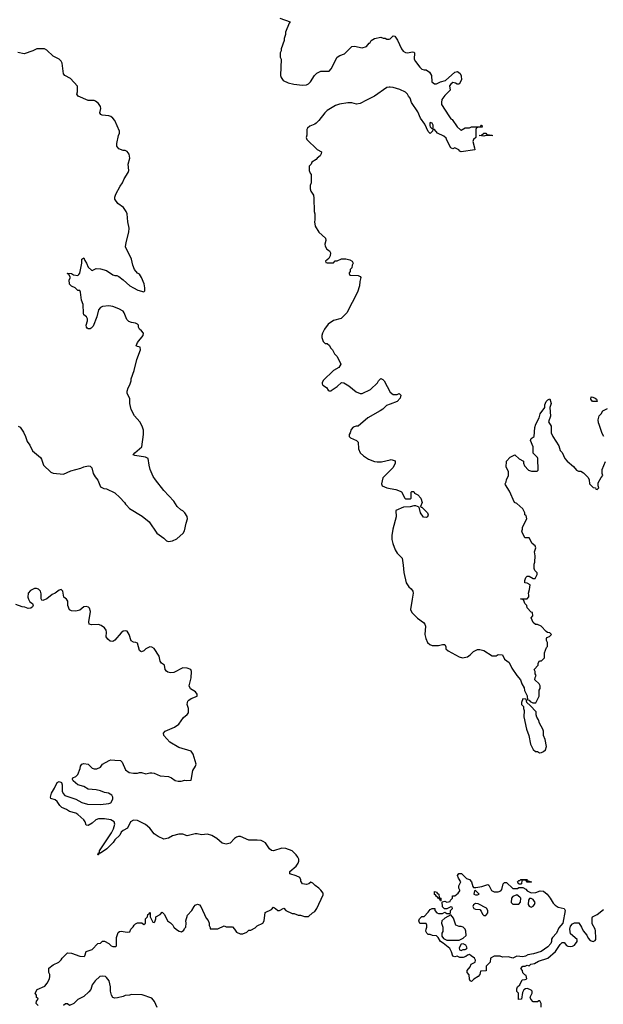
# Model space of a CAD drawing. Header units: inches. Extents: x 2494115 to 2685112, y 774173 to 915163.
# Tile 68 of 215: x 2566406 to 2572069, y 875741 to 885292. Entities that reach past the tile are written whole.
import ezdxf

# ---------------------------------------------------------------- set-up
doc = ezdxf.new("R2010")
doc.units = ezdxf.units.IN
doc.header["$MEASUREMENT"] = 0
for name, color, linetype in [('C5867', 7, 'Continuous'), ('C5868', 7, 'Continuous'), ('C5877', 7, 'Continuous'), ('C5878', 7, 'Continuous')]:
    doc.layers.add(name, color=color, linetype=linetype)

msp = doc.modelspace()

# ---------------------------------------------------------------- linework, layer by layer
at = {"layer": 'C5867', "color": 5, "elevation": 60}
for points in [[(2566586, 875730), (2566566, 875750), (2566568.4, 875771.6), (2566586, 875790), (2566582, 875802), (2566568.4, 875808.4), (2566568, 875830), (2566558, 875850), (2566576.4, 875883.6), (2566650, 875918), (2566673.6, 875946.4), (2566695.3, 875990), (2566698, 876010), (2566698, 876030), (2566689, 876050), (2566689.4, 876090.6), (2566730, 876124.7), (2566786, 876150), (2566808.4, 876171.6), (2566818, 876190), (2566870, 876242), (2566910, 876238), (2566990, 876207.3), (2567033.6, 876206.4), (2567038, 876210), (2567050, 876254), (2567110, 876272), (2567166, 876330), (2567190, 876334), (2567210, 876354), (2567230, 876354), (2567271.6, 876331.6), (2567294, 876310), (2567310, 876302), (2567336.4, 876303.6), (2567346, 876310), (2567346, 876390), (2567363.1, 876436.9), (2567374, 876446), (2567390, 876451), (2567450, 876442), (2567475.3, 876444.7), (2567486, 876470), (2567508.4, 876491.6), (2567518, 876510), (2567530, 876522), (2567550, 876532), (2567592, 876532), (2567610, 876514), (2567626, 876530), (2567628.4, 876571.6), (2567646, 876590), (2567648.4, 876611.6), (2567662, 876618), (2567670, 876634), (2567674, 876630), (2567674, 876590), (2567698, 876538), (2567710, 876534), (2567718, 876542), (2567726, 876570), (2567726, 876590), (2567768.7, 876611.3), (2567790, 876634), (2567810, 876614), (2567842, 876550), (2567870.7, 876530.7), (2567891.3, 876510), (2567902, 876490), (2567926.4, 876466.4), (2567954, 876450), (2567975.3, 876444.7), (2567999, 876461), (2568004.7, 876475.3), (2568018, 876490), (2568022, 876530), (2568018, 876550), (2568034.6, 876605.4), (2568078, 876650), (2568098, 876690), (2568110, 876702), (2568131.1, 876711.1), (2568150, 876704.7), (2568164.7, 876690), (2568216.9, 876576.9), (2568235.3, 876555.3), (2568244.7, 876530), (2568245.4, 876505.4), (2568254, 876486), (2568254, 876474), (2568330, 876472), (2568390, 876502), (2568410, 876494), (2568470, 876492), (2568491.1, 876471.1), (2568510, 876442), (2568544.7, 876424.7), (2568570, 876424.7), (2568610, 876442), (2568630, 876462), (2568650, 876462), (2568690, 876482), (2568710, 876502), (2568766, 876530), (2568778, 876550), (2568789, 876631), (2568850, 876662), (2568870, 876682), (2568890, 876672), (2568910, 876652), (2568927.3, 876652.7), (2568970, 876674), (2568990, 876652), (2569050, 876622), (2569070, 876622), (2569110, 876604.7), (2569130, 876604.7), (2569170, 876592), (2569210, 876594), (2569246, 876630), (2569270, 876642), (2569290, 876671.3), (2569350, 876804.7), (2569350, 876818), (2569330, 876849), (2569310, 876869), (2569273.2, 876893.2), (2569250, 876918), (2569230, 876926), (2569211.6, 876908.4), (2569190, 876902), (2569150, 876908.7), (2569135.3, 876935.3), (2569134, 876950), (2569124, 876970), (2569090, 876987), (2569027.3, 877007.3), (2569028.7, 877030), (2569090, 877080.7), (2569109.3, 877110), (2569115.1, 877130), (2569115.1, 877150), (2569106.6, 877170), (2569090, 877191.8), (2569050, 877229.2), (2568990, 877254), (2568950, 877256.2), (2568870.5, 877229.5), (2568850, 877232.3), (2568829.6, 877249.6), (2568790, 877309.2), (2568770, 877320.9), (2568749.5, 877329.5), (2568710, 877334.5), (2568630, 877332.7), (2568550, 877369), (2568530, 877369), (2568510, 877361.2), (2568490.6, 877349.4), (2568450, 877304), (2568410, 877293.2), (2568370, 877306), (2568319, 877350), (2568270, 877378), (2568230, 877392.3), (2568170, 877386), (2568130, 877396), (2568110, 877395.1), (2568030, 877374), (2567990, 877392.7), (2567950, 877392.7), (2567890, 877376), (2567850, 877354), (2567804, 877344), (2567750, 877368), (2567710, 877395.3), (2567668.7, 877450), (2567625.6, 877485.6), (2567550, 877524), (2567510, 877528), (2567482, 877510), (2567452, 877450), (2567410, 877428), (2567392, 877410), (2567376.9, 877383.1), (2567330, 877338), (2567312, 877310), (2567252, 877250), (2567190, 877208), (2567174, 877206), (2567172, 877190), (2567166, 877190), (2567170, 877212), (2567182, 877218), (2567182, 877230), (2567296.2, 877403.8), (2567316.6, 877443.4), (2567329.1, 877489.1), (2567324, 877510), (2567290, 877529.2), (2567230, 877540.9), (2567170, 877539.3), (2567144.7, 877530), (2567110, 877499), (2567070, 877475.3), (2567050, 877478), (2567042, 877510), (2567029.3, 877529.3), (2566970, 877583.7), (2566950, 877594.5), (2566890, 877612.3), (2566862, 877630), (2566815.3, 877650), (2566796, 877670), (2566770, 877709.2), (2566750, 877725.2), (2566710, 877738), (2566704, 877750), (2566714, 877790), (2566743.2, 877836.8), (2566770, 877892), (2566790, 877902), (2566811.6, 877891.6), (2566818, 877870), (2566818, 877810), (2566827.5, 877787.5), (2566846, 877766), (2566950, 877730.8), (2567010, 877699.1), (2567064.1, 877684.1), (2567190, 877679.3), (2567270, 877688), (2567290, 877696), (2567309, 877730), (2567309, 877750), (2567299, 877770), (2567268, 877790), (2567230, 877797.2), (2567190, 877813.2), (2567150, 877822.7), (2567070, 877829), (2567030, 877855.3), (2566970, 877868.7), (2566926, 877910), (2566920.4, 877920.4), (2566918, 877930), (2566922, 877938), (2566950, 877952), (2566970, 877972), (2566994, 878030), (2566995.3, 878050), (2567010, 878072), (2567030, 878078), (2567070, 878072), (2567110, 878032), (2567130, 878026), (2567154, 878026), (2567190, 878042), (2567210, 878072), (2567273.6, 878106.4), (2567290, 878111.3), (2567330, 878111), (2567384.7, 878104.7), (2567402, 878090), (2567434.4, 878014.4), (2567470, 877991), (2567510, 877982), (2567550, 877982), (2567568.9, 877991.1), (2567588.9, 877991.1), (2567630, 877976), (2567670, 877986.8), (2567690, 877986.8), (2567710, 877982.8), (2567770, 877958), (2567850.6, 877950.6), (2567878.5, 877938.5), (2567913.7, 877913.7), (2567944.5, 877904.5), (2567974.5, 877905.5), (2568010, 877914.8), (2568028.7, 877911.3), (2568070, 877914), (2568086.6, 878010), (2568112.7, 878050), (2568117.2, 878070), (2568088.9, 878168.9), (2568070, 878195.3), (2567950, 878233.2), (2567864.8, 878284.8), (2567804, 878350), (2567802, 878370), (2567818, 878390), (2567910, 878431), (2567950, 878458), (2567995.1, 878524.9), (2568030, 878551.3), (2568044, 878570), (2568045.2, 878610), (2568032.7, 878650), (2568033.2, 878670), (2568038.6, 878681.4), (2568047.2, 878692.8), (2568070, 878707.3), (2568128, 878730), (2568129, 878750), (2568112.5, 878772.5), (2568062.5, 878802.5), (2568049.4, 878829.4), (2568069.4, 878909.4), (2568074, 878970), (2568068.4, 878988.4), (2568030, 879002), (2567990, 879004), (2567900.5, 878959.5), (2567870, 878957), (2567843.6, 878963.6), (2567831.8, 878971.8), (2567819.3, 878990), (2567811.6, 879031.6), (2567784, 879050), (2567769.5, 879069.5), (2567758.9, 879118.9), (2567710, 879192.3), (2567690, 879207), (2567670, 879209.6), (2567630.6, 879190), (2567610, 879169.6), (2567590, 879159.5), (2567582.7, 879162.7), (2567570, 879174), (2567550, 879244), (2567532.3, 879252.3), (2567510, 879252.7), (2567488, 879268), (2567470, 879329), (2567450, 879359.3), (2567430, 879365.2), (2567410, 879359.3), (2567390, 879346), (2567330, 879272), (2567310, 879260.9), (2567283.6, 879263.6), (2567261.6, 879281.6), (2567247, 879307), (2567249.2, 879350), (2567245.2, 879370), (2567230, 879394), (2567196, 879416), (2567170, 879424), (2567102.7, 879422.7), (2567082, 879430), (2567077.2, 879450), (2567092.7, 879552.7), (2567083.1, 879583.1), (2567073.6, 879593.6), (2567050, 879599), (2567030, 879596), (2566990, 879565.2), (2566950, 879553.2), (2566910, 879559), (2566890, 879568.7), (2566873.2, 879610), (2566872.7, 879652.7), (2566862, 879670), (2566835.3, 879690), (2566824, 879750), (2566810, 879764), (2566790, 879758), (2566750.4, 879729.6), (2566722.4, 879717.6), (2566670, 879674), (2566630, 879659), (2566622, 879662), (2566614, 879674), (2566615.5, 879724.5), (2566609.6, 879749.6), (2566590, 879769.4), (2566570, 879776.2), (2566550, 879774), (2566510, 879754), (2566490.3, 879729.7), (2566484.9, 879690), (2566490.5, 879670), (2566506.2, 879646.2), (2566532, 879630), (2566538, 879610), (2566530, 879598), (2566516, 879584), (2566490, 879582), (2566455.1, 879595.1), (2566430, 879598), (2566370, 879620.7)], [(2567742, 875710), (2567715.3, 875770), (2567690, 875802), (2567594.6, 875834.6), (2567490, 875838), (2567471.3, 875828.7), (2567430, 875828), (2567410, 875818), (2567356.9, 875803.1), (2567330, 875802), (2567310, 875808), (2567298, 875830), (2567289.1, 875869.1), (2567289, 875910), (2567275.3, 875970), (2567250, 876002), (2567238, 876010), (2567210, 876015.1), (2567184.7, 876010), (2567138, 875970), (2567111.3, 875930), (2567095.3, 875884.7), (2567078, 875862), (2567030, 875818), (2566971.1, 875788.9), (2566930.6, 875749.4), (2566890, 875728.7), (2566870, 875746), (2566850, 875746), (2566831.1, 875728.9)]]:
    msp.add_lwpolyline(points, dxfattribs=at)
at = {"layer": 'C5868', "color": 5, "elevation": 60}
for points in [[(2568930, 885306), (2569031.1, 885271.1), (2569021, 885259), (2568984.7, 885170), (2568984.7, 885150), (2568971.6, 885108.4), (2568971.3, 885090), (2568942, 885010), (2568942, 884990), (2568934, 884970), (2568934, 884930), (2568942, 884910), (2568938, 884750), (2568944.7, 884730), (2568963.5, 884703.5), (2569010, 884681), (2569067.1, 884667.1), (2569150, 884656), (2569190, 884661), (2569208, 884670), (2569228, 884690), (2569268, 884750), (2569290, 884772), (2569330, 884792), (2569410, 884794), (2569430, 884814), (2569488, 884930), (2569513.6, 884946.4), (2569558, 884962), (2569629.3, 885030.7), (2569655.3, 885035.3), (2569730, 885018), (2569770, 885032), (2569796.4, 885063.6), (2569808.4, 885071.6), (2569818, 885090), (2569850, 885111), (2569910, 885122), (2569932.7, 885112.7), (2569951.6, 885111.6), (2569970, 885102), (2569990, 885102), (2570000, 885107)], [(2566392, 881350), (2566410, 881338), (2566442.8, 881290), (2566462.8, 881250), (2566479.8, 881199.8), (2566505.4, 881165.4), (2566531.3, 881110), (2566610, 881044.7), (2566618.8, 881030), (2566638, 880970), (2566710, 880902), (2566732.7, 880892.7), (2566830, 880883), (2566903.3, 880916.7), (2566998.6, 880941.4), (2567030, 880956), (2567070, 880964.7), (2567090, 880962), (2567105.4, 880945.4), (2567121, 880890), (2567138, 880858), (2567164.5, 880824.5), (2567190, 880762), (2567223.6, 880743.6), (2567250, 880742), (2567330, 880702), (2567378, 880658), (2567422, 880610), (2567431.6, 880591.6), (2567443.6, 880583.6), (2567472, 880550), (2567595.3, 880475.3), (2567662, 880422), (2567738, 880310), (2567804, 880264), (2567830, 880238), (2567850, 880232), (2567890, 880238), (2567930, 880256), (2567993.2, 880310), (2568006.8, 880333.2), (2568021.2, 880410), (2568034, 880450), (2568032.9, 880472.9), (2568010, 880508), (2567990, 880528), (2567970, 880538), (2567935.3, 880570), (2567902, 880622), (2567805.8, 880725.8), (2567722.7, 880830), (2567702.5, 880862.5), (2567672.7, 880930), (2567661.2, 880970), (2567654.5, 881034.5), (2567628, 881050), (2567523.9, 881063.9), (2567509, 881070), (2567525.2, 881090), (2567592.3, 881150), (2567609, 881270), (2567608.9, 881308.9), (2567594, 881350), (2567572.1, 881392.1), (2567522, 881450), (2567488.7, 881510), (2567475.3, 881570), (2567473.6, 881613.6), (2567448.9, 881668.9), (2567448.7, 881690), (2567458, 881722), (2567475.3, 881750), (2567488.7, 881790), (2567488.7, 881810), (2567517.2, 881890), (2567544.1, 881995.9), (2567579, 882090), (2567575.3, 882115.3), (2567550, 882122), (2567538, 882130), (2567550, 882162), (2567604, 882230), (2567608.7, 882250), (2567590, 882275.3), (2567568, 882290), (2567558, 882310), (2567558, 882330), (2567550, 882338), (2567530, 882348), (2567490, 882354), (2567466, 882366), (2567444.5, 882384.5), (2567421.2, 882450), (2567410, 882464), (2567370, 882488.7), (2567310, 882509.2), (2567270, 882515.1), (2567210, 882509), (2567190, 882499), (2567170, 882479), (2567156.3, 882410), (2567119.3, 882320.7), (2567101, 882299), (2567090, 882294), (2567070, 882294), (2567060.2, 882300.2), (2567054, 882310), (2567052.7, 882330), (2567066, 882370), (2567065.2, 882390), (2567054, 882410), (2567028.7, 882430), (2567024.7, 882444.7), (2567022, 882530), (2567007.3, 882572.7), (2566998, 882650), (2566990, 882666), (2566970, 882666), (2566946, 882690), (2566908.4, 882708.4), (2566890, 882726), (2566887.3, 882767.3), (2566898, 882790), (2566882, 882822), (2566868, 882830), (2566870, 882834), (2566908.7, 882831.3), (2566930, 882818), (2566970, 882812), (2566980.4, 882819.6), (2566990, 882834), (2567009.2, 882930), (2567008.7, 882970), (2567030, 882982), (2567037.3, 882957.3), (2567056, 882930), (2567070, 882892), (2567102, 882862), (2567110, 882858), (2567150, 882878), (2567190, 882876), (2567250, 882858), (2567310, 882818), (2567330, 882811.3), (2567350, 882811.3), (2567370, 882802), (2567412, 882770), (2567476, 882710), (2567510, 882690.7), (2567552, 882670), (2567610, 882651.3), (2567619.3, 882660.7), (2567621.6, 882690), (2567614.6, 882730), (2567590, 882792.7), (2567570, 882822.7), (2567550, 882833.2), (2567520.9, 882870), (2567503.7, 882910), (2567490, 882968), (2567433.2, 883090), (2567439.3, 883130), (2567466, 883230), (2567469.3, 883270), (2567456.2, 883330), (2567449.2, 883410), (2567441.2, 883430), (2567414, 883470), (2567358, 883510), (2567328.7, 883550), (2567328.7, 883570), (2567340.2, 883599.8), (2567381.5, 883678.5), (2567404, 883710), (2567419.3, 883750), (2567459.5, 883810), (2567466, 883830), (2567459.3, 883890), (2567475.1, 883950), (2567470, 883988), (2567450, 884014), (2567430, 884022), (2567410, 884022), (2567370, 884038), (2567350, 884066), (2567349, 884090), (2567366, 884170), (2567376, 884190), (2567376.2, 884210), (2567330, 884313.2), (2567310, 884338), (2567290, 884352.3), (2567270, 884359.5), (2567206, 884366), (2567193.6, 884373.6), (2567185.2, 884390), (2567192.7, 884430), (2567189.2, 884450), (2567170, 884479), (2567142.5, 884502.5), (2567130, 884509.3), (2567069.5, 884509.5), (2566975.3, 884550), (2566962, 884570), (2566968.4, 884591.6), (2566967.3, 884647.3), (2566900.4, 884720.4), (2566846, 884750), (2566830, 884766), (2566818, 884870), (2566808, 884890), (2566790, 884908), (2566730, 884938), (2566670, 884998), (2566648.4, 885008.4), (2566571.6, 885008.4), (2566534, 884990), (2566450, 884962), (2566390, 884974)], [(2570000, 884638.1), (2569990, 884639), (2569970, 884635.3), (2569850, 884549.3), (2569770, 884512.3), (2569710, 884478.4), (2569674.2, 884474.2), (2569630, 884485.2), (2569590, 884485.2), (2569510, 884472.8), (2569470, 884458.9), (2569390.6, 884410), (2569367.7, 884390), (2569310, 884315.3), (2569284.7, 884290), (2569270, 884279), (2569222, 884258), (2569199.6, 884240.4), (2569191.6, 884228.4), (2569191.1, 884171.1), (2569184.7, 884150), (2569191.1, 884131.1), (2569291.6, 884031.6), (2569334, 884010), (2569332, 883990), (2569322, 883970), (2569291.6, 883948.4), (2569283.6, 883936.4), (2569242, 883910), (2569234, 883890), (2569214, 883870), (2569214, 883830), (2569223.6, 883803.6), (2569234, 883790), (2569234, 883710), (2569223.6, 883683.6), (2569224.7, 883650), (2569232, 883630), (2569258, 883590), (2569262, 883562), (2569264.7, 883430), (2569271.1, 883408.9), (2569271.1, 883351.1), (2569266.8, 883330), (2569274.8, 883290), (2569310, 883231.3), (2569374, 883174), (2569378, 883150), (2569366.4, 883113.6), (2569370, 883094), (2569387.1, 883067.1), (2569412, 883050), (2569422, 883030), (2569419.6, 883000.4), (2569404.7, 882975.3), (2569374, 882950), (2569378, 882938), (2569390, 882934), (2569450, 882934), (2569468.4, 882951.6), (2569487.3, 882952.7), (2569530, 882971.3), (2569570, 882971.3), (2569610, 882962), (2569634, 882950), (2569642, 882930), (2569632, 882910), (2569630, 882886), (2569614, 882870), (2569614, 882850), (2569603.6, 882836.4), (2569602, 882830), (2569610, 882814), (2569690, 882812), (2569710, 882802), (2569718, 882790), (2569706.4, 882753.6), (2569704.7, 882710), (2569684.7, 882650), (2569582, 882450), (2569525.4, 882394.6), (2569450, 882375.3), (2569399.8, 882340.2), (2569364.7, 882290), (2569344.7, 882250), (2569338, 882230), (2569338, 882210), (2569352, 882170), (2569370, 882152), (2569390, 882152), (2569411.1, 882131.1), (2569422, 882110), (2569442, 882090), (2569462, 882050), (2569485.4, 882025.4), (2569522, 881950), (2569502, 881918), (2569450, 881889.3), (2569350, 881792), (2569340.7, 881770), (2569341.4, 881761.4), (2569347.1, 881747.1), (2569383.6, 881723.6), (2569399.6, 881699.6), (2569410, 881692), (2569430, 881692), (2569437.2, 881702.8), (2569485.6, 881734.4), (2569530, 881771.3), (2569550, 881771), (2569599.8, 881739.8), (2569670, 881681), (2569710, 881664.7), (2569730, 881664.7), (2569810, 881704.7), (2569878, 881770), (2569888, 881790), (2569910, 881812), (2569930, 881802), (2569942, 881790), (2569999.6, 881679.6), (2570000, 881679.3)], [(2570000, 881563.2), (2569964.7, 881550), (2569930, 881515.3), (2569903.5, 881496.5), (2569786, 881430), (2569690, 881348.7), (2569671.6, 881348.4), (2569641, 881339), (2569623.5, 881316.5), (2569614.4, 881285.6), (2569604.7, 881270), (2569602, 881250), (2569616.9, 881236.9), (2569674, 881210), (2569690, 881194), (2569694, 881130), (2569711.1, 881091.1), (2569742, 881062), (2569792, 881030), (2569847.9, 881007.9), (2569876.5, 881003.5), (2569915.5, 881004.5), (2570000, 881022.5)], [(2570000, 880918.1), (2569931.1, 880848.9), (2569918, 880790), (2569924.7, 880770), (2569970, 880751), (2570000, 880745.5)]]:
    msp.add_lwpolyline(points, dxfattribs=at)
at = {"layer": 'C5877', "color": 5}
for points, elevation in [([(2570126.8, 880000), (2570134.8, 879930), (2570156, 879830), (2570181, 879790), (2570206, 879770), (2570221, 879750), (2570222.8, 879730), (2570216, 879670), (2570198, 879570), (2570210, 879542), (2570267.5, 879487.5), (2570324.5, 879444.5), (2570336, 879430), (2570342.8, 879410), (2570338.8, 879330), (2570347.3, 879290), (2570364, 879250), (2570386, 879230), (2570410, 879223.1), (2570470, 879220.4), (2570510, 879230.4), (2570530.4, 879230.4), (2570542.8, 879210), (2570541, 879190), (2570564.7, 879170), (2570670, 879111), (2570703.5, 879103.5), (2570750, 879111.3), (2570778, 879130), (2570810, 879162), (2570850, 879182), (2570870, 879182), (2570910, 879172), (2570990, 879122), (2571030, 879122), (2571050, 879134), (2571090, 879131.3), (2571111.3, 879090), (2571155.5, 879055.5), (2571181.4, 879001.4), (2571230, 878931.3), (2571266.8, 878890), (2571278.8, 878850), (2571301, 878810), (2571305.4, 878785.4), (2571330, 878734), (2571334, 878694), (2571350, 878692), (2571359.6, 878679.6), (2571384.7, 878664.7), (2571415.3, 878664.7), (2571448, 878730), (2571448, 878790), (2571456.4, 878803.6), (2571458, 878830), (2571448.4, 878848.4), (2571406, 878890), (2571408.4, 878911.6), (2571418, 878930), (2571408.4, 878948.4), (2571408, 878970), (2571398, 878990), (2571438, 879030), (2571438, 879050), (2571450, 879074), (2571470, 879074), (2571498, 879102), (2571498, 879150), (2571518, 879202), (2571527.3, 879212.7), (2571528, 879250), (2571518, 879270), (2571518, 879290), (2571522, 879298), (2571546, 879310), (2571566, 879330), (2571550, 879346), (2571528.4, 879348.4), (2571516.4, 879356.4), (2571466, 879410), (2571430, 879426), (2571410, 879426), (2571390, 879446), (2571368, 879490), (2571386, 879510), (2571382, 879542), (2571370, 879546), (2571330, 879586), (2571328, 879610), (2571308, 879630), (2571298, 879658), (2571287.3, 879667.3), (2571266, 879670), (2571270, 879674), (2571330, 879674), (2571347.3, 879692.7), (2571348, 879710), (2571342, 879730), (2571354.6, 879765.4), (2571358, 879810), (2571330, 879828), (2571308.7, 879828.7), (2571308.9, 879851.1), (2571318, 879882), (2571330, 879894), (2571350, 879894), (2571390, 879872), (2571407.3, 879872.7), (2571428, 879910), (2571427.3, 879927.3), (2571406, 879950), (2571398, 879970), (2571398, 880000)], 60), ([(2571467.3, 875712.7), (2571466, 875750), (2571454.6, 875774.6), (2571443.6, 875776.4), (2571430, 875766), (2571390, 875766), (2571366, 875790), (2571358, 875810), (2571378, 875850), (2571378, 875870), (2571370, 875878), (2571334.6, 875894.6), (2571314, 875890), (2571299.6, 875880.4), (2571283.6, 875856.4), (2571274, 875790), (2571247.3, 875787.3), (2571246, 875850), (2571230, 875866), (2571228.9, 875891.1), (2571238, 875910), (2571258, 875930), (2571282, 875978), (2571310, 875982), (2571326, 875990), (2571322, 876022), (2571307.3, 876027.3), (2571287.3, 876047.3), (2571286, 876070), (2571268, 876090), (2571290, 876111.3), (2571310, 876111.3), (2571330, 876122), (2571350, 876114), (2571366, 876130), (2571402, 876138), (2571441.2, 876158.8), (2571529.5, 876190.5), (2571605.1, 876254.9), (2571650, 876322.8), (2571670, 876341), (2571690, 876342), (2571710.9, 876310.9), (2571724, 876304), (2571750, 876300.7), (2571770, 876304), (2571790, 876316), (2571815.3, 876350), (2571815.3, 876370), (2571750, 876424), (2571742.9, 876470), (2571750, 876498.8), (2571770, 876521), (2571790, 876531), (2571831.1, 876531.1), (2571858, 876490), (2571874.4, 876454.4), (2571910.6, 876410.6), (2571922.5, 876382.5), (2571941.1, 876361.1), (2571970, 876350.8), (2571990, 876361), (2571997.2, 876370), (2571998, 876382), (2571992.5, 876452.5), (2571988.9, 876468.9), (2571960.4, 876520.4), (2571960.4, 876579.6), (2571966, 876590), (2572010, 876611.3), (2572070, 876662)], 40)]:
    msp.add_lwpolyline(points, dxfattribs=dict(at, elevation=elevation))
for points, elevation in [([(2571290, 878706), (2571274, 878670), (2571274, 878650), (2571294, 878630), (2571294, 878610), (2571302, 878590), (2571298, 878530), (2571322.8, 878410), (2571346, 878350), (2571363.6, 878263.6), (2571390, 878214), (2571410, 878194), (2571430, 878192), (2571450, 878182), (2571470, 878184.7), (2571490, 878192), (2571508, 878210), (2571517.2, 878242.8), (2571504, 878310), (2571489, 878350), (2571489, 878390), (2571484, 878410), (2571449.3, 878469.3), (2571440.2, 878500.2), (2571425.6, 878525.6), (2571419, 878550), (2571418, 878578), (2571360.4, 878640.4), (2571327.3, 878667.3), (2571322, 878702)], 60), ([(2570810, 876874), (2570834, 876874), (2570890, 876884.7), (2570950, 876902), (2570958, 876898), (2570985.4, 876845.4), (2571011.6, 876831.6), (2571050, 876831.3), (2571076.5, 876843.5), (2571084.7, 876855.3), (2571098, 876910), (2571110, 876922), (2571130, 876922), (2571190, 876864.7), (2571235.3, 876864.7), (2571250, 876874), (2571290, 876874), (2571316.9, 876856.9), (2571330, 876842), (2571370, 876822), (2571414.6, 876825.4), (2571456.4, 876843.6), (2571490, 876838.8), (2571526, 876810), (2571554.8, 876770), (2571581.4, 876721.4), (2571601.4, 876701.4), (2571630, 876684.7), (2571690.7, 876670), (2571700.7, 876650), (2571675.5, 876530), (2571636.8, 876483.2), (2571616.3, 876430), (2571574.8, 876390), (2571566.8, 876373.2), (2571566.8, 876350), (2571559.1, 876330), (2571530, 876299.3), (2571465.2, 876254.8), (2571390.5, 876229.5), (2571338, 876222), (2571312.8, 876207.2), (2571290, 876201.2), (2571230, 876208), (2571190, 876188.7), (2571150, 876202), (2571090, 876198), (2571067.3, 876207.3), (2571010, 876208), (2570974, 876190), (2570971.3, 876150), (2570934, 876110), (2570932.7, 876067.3), (2570878, 876062), (2570872, 876030), (2570854.8, 876010), (2570813.7, 875986.3), (2570790, 875964), (2570778, 875970), (2570770, 875986), (2570767.3, 876027.3), (2570748, 876050), (2570748, 876070), (2570776.4, 876103.6), (2570786, 876130), (2570826, 876150), (2570828, 876170), (2570818, 876190), (2570786, 876210), (2570770, 876226), (2570750, 876218), (2570735.3, 876204.7), (2570710, 876195.3), (2570676.4, 876196.4), (2570650, 876208), (2570630, 876202), (2570610, 876209), (2570597.2, 876250), (2570581.5, 876281.5), (2570515.3, 876335.3), (2570488, 876350), (2570468.4, 876388.4), (2570450, 876406), (2570411.6, 876408.4), (2570390, 876418), (2570370, 876418), (2570358, 876430), (2570348.7, 876450), (2570348.9, 876471.1), (2570358, 876490), (2570358, 876510), (2570350, 876526), (2570290, 876526), (2570278, 876550), (2570286, 876570), (2570310, 876594), (2570330, 876594), (2570370, 876634), (2570390, 876662), (2570410, 876672), (2570434, 876670), (2570434, 876650), (2570454, 876630), (2570470, 876622), (2570510, 876622), (2570530, 876634), (2570550, 876622), (2570578, 876622), (2570586, 876630), (2570587.3, 876652.7), (2570606, 876670), (2570602, 876682), (2570590, 876686), (2570550, 876666), (2570527.3, 876667.3), (2570508.4, 876688.4), (2570506, 876734), (2570530, 876742), (2570550, 876732), (2570582, 876738), (2570586, 876750), (2570606, 876770), (2570607.3, 876792.7), (2570630, 876794), (2570660.4, 876819.6), (2570676.4, 876843.6), (2570678, 876850), (2570668.9, 876868.9), (2570668.7, 876890), (2570688, 876930), (2570664.7, 876964.7), (2570655.3, 876990), (2570668, 877010), (2570692, 877010), (2570741, 876961), (2570770, 876952), (2570790.9, 876930.9), (2570803.6, 876883.6)], 40), ([(2571330, 876926), (2571322, 876942), (2571290, 876946), (2571278, 876942), (2571274, 876910), (2571270, 876906), (2571250, 876906), (2571238, 876930), (2571250, 876942), (2571258, 876942), (2571270, 876951.3), (2571330, 876951.3), (2571338, 876938), (2571374, 876930), (2571370, 876926)], 40), ([(2570490, 876746), (2570482, 876762), (2570466, 876770), (2570462, 876782), (2570450, 876786), (2570442, 876802), (2570430, 876806), (2570430, 876834), (2570454, 876830), (2570458, 876818), (2570474, 876810), (2570478, 876778), (2570492, 876770), (2570494, 876746)], 40), ([(2570830, 876846), (2570818, 876842), (2570814, 876810), (2570830, 876802), (2570850, 876802), (2570866, 876810)], 40), ([(2571230, 876802), (2571190, 876788), (2571178, 876770), (2571174, 876730), (2571192.7, 876712.7), (2571250, 876714), (2571267.3, 876732.7), (2571268, 876770), (2571260.4, 876780.4)], 40), ([(2571370, 876768), (2571352.7, 876767.3), (2571342, 876750), (2571341, 876710), (2571350, 876692), (2571370, 876684.7), (2571390, 876692), (2571402, 876710), (2571408, 876730), (2571390, 876758)], 40), ([(2570830, 876718), (2570810, 876706), (2570802, 876690), (2570814, 876670), (2570830, 876664.7), (2570870, 876662), (2570885.4, 876645.4), (2570896.9, 876616.9), (2570910, 876602), (2570930, 876602), (2570948, 876630), (2570948, 876650), (2570934.6, 876674.6), (2570856.4, 876716.4)], 40), ([(2570590, 876608), (2570530, 876578), (2570502, 876550), (2570498, 876530), (2570511.1, 876491.1), (2570512, 876470), (2570511.1, 876448.9), (2570502, 876430), (2570503.6, 876403.6), (2570519.6, 876379.6), (2570550, 876362), (2570670, 876362), (2570710, 876382), (2570738, 876410), (2570735.3, 876450), (2570728, 876470), (2570708.9, 876488.9), (2570690, 876495.3), (2570670, 876495.3), (2570638, 876510), (2570616.5, 876576.5)], 40), ([(2570710, 876328), (2570690, 876326), (2570672, 876290), (2570674, 876270), (2570690, 876264.7), (2570710, 876272), (2570730, 876272), (2570740.4, 876279.6), (2570748, 876290), (2570734.6, 876314.6)], 40)]:
    msp.add_lwpolyline(points, close=True, dxfattribs=dict(at, elevation=elevation))
at = {"layer": 'C5878', "color": 5, "elevation": 60}
for points in [[(2570000, 885107), (2570006, 885110), (2570030, 885134), (2570047.3, 885132.7), (2570072.8, 885092.8), (2570110.6, 885010.6), (2570127.5, 884987.5), (2570150, 884974.8), (2570170, 884970.8), (2570218.8, 884978.8), (2570230, 884978), (2570238, 884970), (2570234.8, 884910), (2570248, 884888), (2570290, 884831.3), (2570310, 884812), (2570330, 884804.7), (2570350, 884804.7), (2570382, 884782), (2570401, 884750), (2570406.8, 884690), (2570430, 884671), (2570450, 884671), (2570488, 884690), (2570536.6, 884703.4), (2570630, 884784.7), (2570654, 884790), (2570682, 884770), (2570691.6, 884748.4), (2570692, 884710), (2570670, 884666), (2570650, 884666), (2570636.4, 884676.4), (2570610, 884682), (2570590, 884668), (2570578, 884650), (2570582, 884610), (2570530, 884558), (2570503.5, 884516.5), (2570498.8, 884490), (2570500.7, 884470), (2570570, 884358), (2570590, 884332), (2570602.8, 884322.8), (2570650, 884252), (2570683.6, 884223.6), (2570690, 884222), (2570730, 884242), (2570770, 884242), (2570790, 884252), (2570870, 884254), (2570882, 884258), (2570886, 884270), (2570892, 884270), (2570894, 884250), (2570852.7, 884247.3), (2570838, 884242), (2570832, 884228), (2570834, 884150), (2570811, 884129), (2570802, 884110), (2570820.7, 884050), (2570822, 884030), (2570690, 884009), (2570676.4, 884016.4), (2570666, 884030), (2570630, 884048), (2570610, 884038), (2570590, 884048), (2570550, 884122), (2570543, 884143), (2570523.5, 884163.5), (2570462, 884190), (2570430, 884228), (2570414, 884226), (2570412, 884210), (2570390, 884188), (2570370, 884208), (2570338, 884278), (2570297, 884337), (2570270, 884398), (2570209.1, 884489.1), (2570195.3, 884530), (2570178, 884550), (2570168, 884570), (2570150, 884588), (2570094.6, 884614.6), (2570030, 884635.3), (2570000, 884638.1)], [(2570000, 881679.3), (2570030, 881658), (2570070, 881658), (2570090, 881664.7), (2570104.7, 881650), (2570098.5, 881621.5), (2570070.4, 881589.6), (2570000, 881563.2)], [(2571398, 880000), (2571398, 880010), (2571406, 880030), (2571408, 880090), (2571402, 880130), (2571415.3, 880170), (2571408.4, 880188.4), (2571378, 880210), (2571350, 880266), (2571307.3, 880267.3), (2571280.4, 880320.4), (2571278, 880330), (2571286, 880350), (2571286, 880370), (2571326, 880450), (2571322, 880482), (2571308.4, 880488.4), (2571308, 880510), (2571288.4, 880548.4), (2571230, 880598), (2571206, 880610), (2571158, 880718), (2571120.4, 880780.4), (2571118, 880790), (2571128, 880810), (2571128.7, 880830), (2571148.4, 880871.6), (2571148, 880910), (2571128, 880950), (2571128.9, 881011.1), (2571166, 881050), (2571211.6, 881071.6), (2571251.6, 881031.6), (2571294, 881010), (2571294, 880990), (2571303.6, 880963.6), (2571343.6, 880923.6), (2571372.7, 880912.7), (2571390, 880912), (2571427.3, 880912.7), (2571438, 880922), (2571434.6, 881034.6), (2571430, 881046), (2571388.4, 881088.4), (2571388.4, 881148.4), (2571362, 881210), (2571368.9, 881231.1), (2571398, 881250), (2571404.7, 881335.3), (2571415.3, 881370), (2571448, 881430), (2571455.3, 881470), (2571502, 881530), (2571503.1, 881556.9), (2571515.3, 881590), (2571530, 881604.7), (2571550, 881614), (2571564.7, 881570), (2571550.9, 881529.1), (2571555.3, 881444.7), (2571538, 881390), (2571564.7, 881350), (2571564.5, 881284.5), (2571581, 881250), (2571638, 881158), (2571650, 881114), (2571670, 881094), (2571696.9, 881036.9), (2571718, 881010), (2571778.8, 880958.8), (2571810, 880922), (2571830, 880912), (2571850, 880912), (2571876.9, 880896.9), (2571922, 880850), (2571932, 880830), (2571934, 880790), (2571970, 880754), (2571992.7, 880752.7), (2571998, 880738), (2572010, 880734), (2572026, 880750), (2572018, 880770), (2572020.4, 880799.6), (2572048.4, 880851.6), (2572066, 880870), (2572058, 880890), (2572058, 880930), (2572092, 881008)], [(2572073.2, 881250), (2572058, 881278), (2572030, 881366), (2572021.2, 881381.2), (2572019, 881410), (2572029, 881451), (2572048, 881470), (2572063.1, 881496.9), (2572110, 881522)], [(2570000, 881022.5), (2570010, 881024.7), (2570050, 881014), (2570051.3, 880990), (2570030.9, 880949.1), (2570000, 880918.1)], [(2570000, 880745.5), (2570055.3, 880735.3), (2570099.8, 880719.8), (2570111.3, 880711.3), (2570142, 880650), (2570150, 880646), (2570195.3, 880644.7), (2570206, 880650), (2570206, 880710), (2570210, 880714), (2570230, 880714), (2570238, 880698), (2570270, 880684.7), (2570298.8, 880650), (2570311, 880610), (2570294, 880570), (2570302, 880562), (2570310, 880562), (2570364.7, 880510), (2570371, 880489), (2570362, 880470), (2570350, 880462), (2570326, 880466), (2570295.3, 880510), (2570282, 880562), (2570250, 880578), (2570230, 880578), (2570194.6, 880565.4), (2570130, 880563.7), (2570056, 880530), (2570058.8, 880470), (2570027.3, 880350), (2570017.3, 880290), (2570018.8, 880250), (2570026.8, 880210), (2570050.8, 880150), (2570070, 880118), (2570118.8, 880070), (2570126.8, 880000)]]:
    msp.add_lwpolyline(points, dxfattribs=at)
for points in [[(2570390, 884295.3), (2570384.7, 884290), (2570385.4, 884265.4), (2570390, 884254), (2570410, 884234), (2570418, 884242), (2570419, 884270), (2570410, 884288)], [(2570990, 884166), (2570930, 884168), (2570910, 884162), (2570866, 884170), (2570888, 884172), (2570910, 884192), (2570930, 884192), (2570938, 884178), (2570990, 884172)], [(2572010, 881588), (2571966, 881590), (2571948, 881610), (2571950, 881634), (2571968, 881632), (2571990, 881622), (2572002, 881610)]]:
    msp.add_lwpolyline(points, close=True, dxfattribs=at)

doc.saveas('drawing.dxf')
